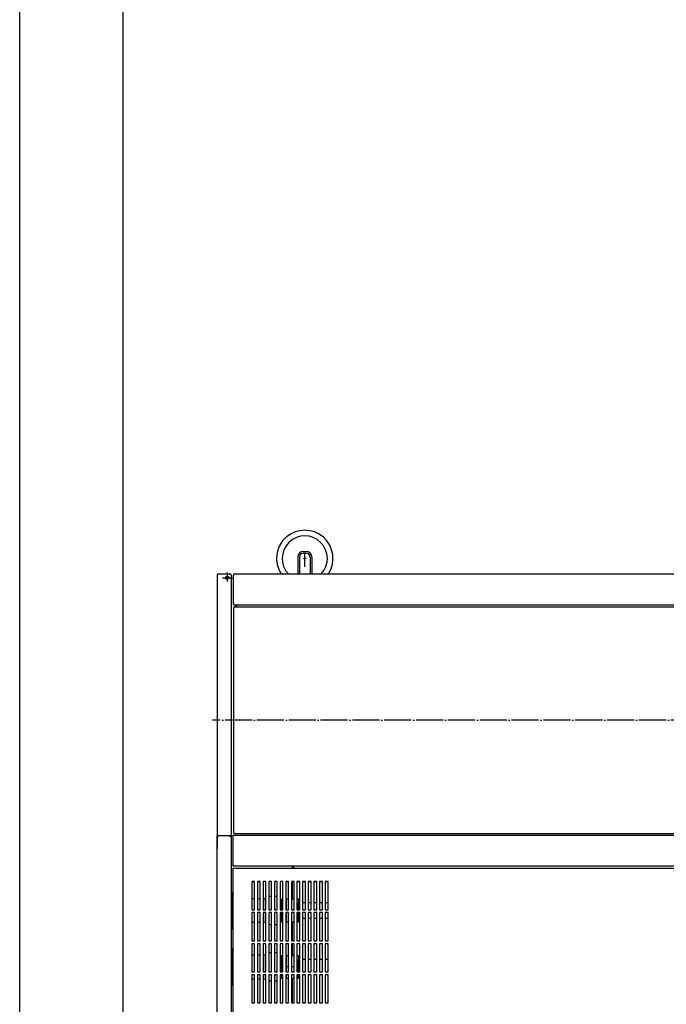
# Model space of a CAD drawing. Extents: x -1809 to 6113, y -4129 to 1471.
# Tile 30 of 197: x -1746 to -1460, y -1174 to -737. Entities that reach past the tile are written whole.
import ezdxf

# ---------------------------------------------------------------- set-up
doc = ezdxf.new("R2010")
doc.units = 0
doc.linetypes.add('DOT_CENTER', pattern=[14, 12, -1, 0, -1])
doc.layers.get('0').update_dxf_attribs({"linetype": 'CONTINUOUS'})
for name, color, linetype in [('1', 7, 'CONTINUOUS'), ('KONTUR', 7, 'CONTINUOUS'), ('MASLINIE', 7, 'CONTINUOUS'), ('MITTELLI', 7, 'CONTINUOUS'), ('VERDECKT', 7, 'CONTINUOUS')]:
    doc.layers.add(name, color=color, linetype=linetype)

# ---------------------------------------------------------------- blocks, each defined once
blk = doc.blocks.new('ATA1_S', base_point=(-217.384, -490.951))
at = {"layer": '1', "color": 7, "linetype": 'CONTINUOUS'}
blk.add_line((-217.384, -490.951), (-217.384, 56.209), dxfattribs=at)
blk = doc.blocks.new('TEXT__1075', base_point=(-2000, -2800))
at = {"layer": '1', "color": 7, "linetype": 'CONTINUOUS'}
blk.add_line((-1700, -3540), (-1700, 890), dxfattribs=at)
blk = doc.blocks.new('STH', base_point=(-1660.52, -1257.94))
at = {"color": 7, "linetype": 'DOT_CENTER'}
blk.add_line((-1619.63, -979.66), (-1619.63, -973.57), dxfattribs=at)
at = {"layer": '1', "color": 7, "linetype": 'CONTINUOUS'}
for p, q in [((-1658.5, -1099.19), (-1658.5, -1098.69)), ((-1658.5, -1098.69), (-1658.09, -1098.69)), ((-1658.5, -1247.94), (-1658.5, -1099.19)), ((-1658.5, -1099.19), (-1658.2, -1099.19)), ((-1658.09, -1099), (-1658.2, -1099)), ((-1658.2, -1099), (-1658.2, -1099.19)), ((-1658.2, -1099.19), (-1658, -1099.19)), ((-1658.09, -1098.69), (-1658.09, -1099)), ((-1658.09, -1098.69), (-1658, -1098.69)), ((-1658, -1099), (-1658.09, -1099)), ((-1658, -1099), (-1658, -1098.69)), ((-1658, -1098.69), (-1652.75, -1098.69)), ((-1658, -1099.19), (-1658, -1099)), ((-1652.75, -1098.69), (-1652.75, -1099)), ((-1652.75, -1098.69), (-1652.6, -1098.69)), ((-1652.6, -1099), (-1652.75, -1099)), ((-1652.6, -1099), (-1652.75, -1099)), ((-1652.75, -1099), (-1652.75, -1099.19)), ((-1652.75, -1099.19), (-1652.56, -1099.19)), ((-1652.6, -1098.69), (-1652.6, -1099)), ((-1652.6, -1098.69), (-1652.25, -1098.69)), ((-1652.56, -1099), (-1652.6, -1099)), ((-1652.56, -1099.04), (-1652.56, -1099)), ((-1652.56, -1099.19), (-1652.56, -1099.04)), ((-1652.56, -1099.04), (-1652.25, -1099.04)), ((-1652.56, -1099.19), (-1652.25, -1099.19)), ((-1652.25, -1098.69), (-1652.25, -1099.04)), ((-1652.25, -1099.04), (-1652.25, -1099.19)), ((-1652.25, -1099.19), (-1652.25, -1247.94)), ((-1651.33, -1098.57), (-1651.03, -1098.57)), ((-1651.33, -1098.66), (-1651.33, -1098.57)), ((-1651.33, -1111.99), (-1651.33, -1098.66)), ((-1651.33, -1098.66), (-1651.03, -1098.66)), ((-1651.03, -1098.66), (-1651.03, -1098.57)), ((-1651.03, -1098.57), (-1440.05, -1098.57)), ((-1651, -1111.99), (-1651.33, -1111.99)), ((-1651.33, -1112.32), (-1651.33, -1111.99)), ((-1651, -1112.32), (-1651.33, -1112.32)), ((-1651.03, -1111.99), (-1651.03, -1112.02)), ((-1651.03, -1112.02), (-1651, -1112.02)), ((-1651, -1112.32), (-1651, -1111.99)), ((-1440.08, -1112.32), (-1651, -1112.32)), ((-1625.03, -1113.24), (-1625.03, -1112.32)), ((-1624.46, -1113.24), (-1624.46, -1112.32)), ((-1651.33, -1113.33), (-1651.33, -1113.24)), ((-1651.33, -1113.24), (-1651.03, -1113.24)), ((-1651.33, -1113.33), (-1651.03, -1113.33)), ((-1651.33, -1233.81), (-1651.33, -1113.33)), ((-1651.03, -1113.33), (-1651.03, -1113.24)), ((-1651.03, -1113.24), (-1446.25, -1113.24)), ((-1643.08, -1119.19), (-1643.08, -1131.69)), ((-1641.83, -1119.19), (-1643.08, -1119.19)), ((-1641.83, -1119.24), (-1643.08, -1119.24)), ((-1641.83, -1131.69), (-1641.83, -1119.19)), ((-1640.58, -1119.19), (-1640.58, -1131.69)), ((-1639.33, -1119.19), (-1640.58, -1119.19)), ((-1639.33, -1119.24), (-1640.58, -1119.24)), ((-1639.33, -1131.69), (-1639.33, -1119.19)), ((-1638.08, -1119.19), (-1638.08, -1131.69)), ((-1636.83, -1119.19), (-1638.08, -1119.19)), ((-1637.64, -1119.24), (-1638.08, -1119.24)), ((-1637.59, -1119.19), (-1637.64, -1119.24)), ((-1636.83, -1131.69), (-1636.83, -1119.19)), ((-1635.58, -1119.19), (-1635.58, -1131.69)), ((-1634.33, -1119.19), (-1635.58, -1119.19)), ((-1634.33, -1131.69), (-1634.33, -1119.19)), ((-1633.08, -1119.19), (-1633.08, -1131.69)), ((-1631.83, -1119.19), (-1633.08, -1119.19)), ((-1631.83, -1131.69), (-1631.83, -1119.19)), ((-1630.58, -1119.19), (-1630.58, -1131.69)), ((-1629.33, -1119.19), (-1630.58, -1119.19)), ((-1629.33, -1131.69), (-1629.33, -1119.19)), ((-1628.08, -1119.19), (-1628.08, -1131.69)), ((-1626.83, -1119.19), (-1628.08, -1119.19)), ((-1626.83, -1119.24), (-1628.08, -1119.24)), ((-1626.83, -1131.69), (-1626.83, -1119.19)), ((-1625.58, -1119.19), (-1625.58, -1131.69)), ((-1624.33, -1119.19), (-1625.58, -1119.19)), ((-1624.33, -1119.24), (-1625.58, -1119.24)), ((-1625.03, -1126.87), (-1625.03, -1119.24)), ((-1624.33, -1131.69), (-1624.33, -1119.19)), ((-1623.08, -1119.19), (-1623.08, -1131.69)), ((-1621.83, -1119.19), (-1623.08, -1119.19)), ((-1621.83, -1119.24), (-1623.08, -1119.24)), ((-1621.83, -1131.69), (-1621.83, -1119.19)), ((-1620.58, -1119.19), (-1620.58, -1131.69)), ((-1619.33, -1119.19), (-1620.58, -1119.19)), ((-1619.33, -1119.24), (-1620.58, -1119.24)), ((-1619.33, -1131.69), (-1619.33, -1119.19)), ((-1618.08, -1119.19), (-1618.08, -1131.69)), ((-1616.83, -1119.19), (-1618.08, -1119.19)), ((-1616.83, -1119.24), (-1618.08, -1119.24)), ((-1616.83, -1131.69), (-1616.83, -1119.19)), ((-1615.58, -1119.19), (-1615.58, -1131.69)), ((-1614.33, -1119.19), (-1615.58, -1119.19)), ((-1614.33, -1119.24), (-1615.58, -1119.24)), ((-1614.33, -1131.69), (-1614.33, -1119.19)), ((-1613.08, -1119.19), (-1613.08, -1131.69)), ((-1611.83, -1119.19), (-1613.08, -1119.19)), ((-1611.83, -1119.24), (-1613.08, -1119.24)), ((-1611.83, -1131.69), (-1611.83, -1119.19)), ((-1610.58, -1119.19), (-1610.58, -1131.69)), ((-1609.33, -1119.19), (-1610.58, -1119.19)), ((-1609.33, -1119.24), (-1610.58, -1119.24)), ((-1609.33, -1131.69), (-1609.33, -1119.19)), ((-1652.25, -1124.24), (-1651.59, -1124.24)), ((-1651.62, -1126.52), (-1651.61, -1125.82)), ((-1651.61, -1125.2), (-1651.6, -1124.69)), ((-1651.61, -1125.82), (-1651.61, -1125.2)), ((-1651.6, -1124.69), (-1651.59, -1124.28)), ((-1651.59, -1124.28), (-1651.58, -1123.98)), ((-1651.58, -1123.98), (-1651.57, -1123.8)), ((-1651.57, -1123.8), (-1651.56, -1123.74)), ((-1651.56, -1123.74), (-1651.33, -1123.74)), ((-1636.93, -1125.82), (-1636.92, -1125.69)), ((-1636.93, -1126.03), (-1636.93, -1125.82)), ((-1636.92, -1125.69), (-1636.92, -1125.64)), ((-1636.92, -1125.64), (-1636.83, -1125.64)), ((-1635.58, -1125.64), (-1634.33, -1125.64)), ((-1633.08, -1125.64), (-1631.83, -1125.64)), ((-1651.64, -1131), (-1651.63, -1130.02)), ((-1651.63, -1128.16), (-1651.62, -1127.31)), ((-1651.63, -1129.07), (-1651.63, -1128.16)), ((-1651.63, -1130.02), (-1651.63, -1129.07)), ((-1651.62, -1127.31), (-1651.62, -1126.52)), ((-1643.08, -1126.62), (-1641.83, -1126.62)), ((-1640.58, -1126.62), (-1639.33, -1126.62)), ((-1638.08, -1126.62), (-1636.94, -1126.62)), ((-1636.97, -1129.53), (-1636.96, -1128.86)), ((-1636.97, -1130.23), (-1636.97, -1129.53)), ((-1636.97, -1130.95), (-1636.97, -1130.23)), ((-1636.96, -1127.66), (-1636.95, -1127.15)), ((-1636.96, -1128.24), (-1636.96, -1127.66)), ((-1636.96, -1128.86), (-1636.96, -1128.24)), ((-1636.95, -1126.7), (-1636.94, -1126.33)), ((-1636.95, -1127.15), (-1636.95, -1126.7)), ((-1636.94, -1126.33), (-1636.93, -1126.03)), ((-1630.58, -1126.99), (-1629.94, -1126.99)), ((-1629.97, -1131.69), (-1629.94, -1126.87)), ((-1629.94, -1126.87), (-1629.33, -1126.87)), ((-1628.08, -1126.99), (-1627.69, -1126.99)), ((-1627.72, -1131.69), (-1627.69, -1126.87)), ((-1627.69, -1126.87), (-1626.83, -1126.87)), ((-1625.58, -1126.87), (-1624.33, -1126.87)), ((-1623.08, -1126.87), (-1622.44, -1126.87)), ((-1622.44, -1126.87), (-1622.47, -1131.69)), ((-1622.44, -1126.87), (-1622.39, -1126.87)), ((-1622.44, -1129.42), (-1622.43, -1129.14)), ((-1622.44, -1129.73), (-1622.44, -1129.42)), ((-1622.44, -1130.07), (-1622.44, -1129.73)), ((-1622.44, -1130.45), (-1622.44, -1130.07)), ((-1622.43, -1128.73), (-1622.42, -1128.6)), ((-1622.43, -1128.91), (-1622.43, -1128.73)), ((-1622.43, -1129.14), (-1622.43, -1128.91)), ((-1622.42, -1128.52), (-1622.42, -1128.49)), ((-1622.42, -1128.49), (-1621.83, -1128.49)), ((-1622.42, -1128.6), (-1622.42, -1128.52)), ((-1622.39, -1126.87), (-1622.38, -1128.49)), ((-1620.58, -1128.49), (-1619.33, -1128.49)), ((-1618.08, -1128.49), (-1616.83, -1128.49)), ((-1615.58, -1128.49), (-1614.33, -1128.49)), ((-1613.08, -1128.49), (-1611.83, -1128.49)), ((-1610.58, -1128.49), (-1609.33, -1128.49)), ((-1651.64, -1131.99), (-1651.64, -1131)), ((-1651.64, -1132.99), (-1651.64, -1131.99)), ((-1651.63, -1133.97), (-1651.64, -1132.99)), ((-1651.63, -1134.92), (-1651.63, -1133.97)), ((-1643.08, -1131.69), (-1641.83, -1131.69)), ((-1643.08, -1132.94), (-1643.08, -1145.44)), ((-1641.83, -1132.94), (-1643.08, -1132.94)), ((-1641.83, -1145.44), (-1641.83, -1132.94)), ((-1640.58, -1131.69), (-1639.33, -1131.69)), ((-1640.58, -1132.94), (-1640.58, -1145.44)), ((-1639.33, -1132.94), (-1640.58, -1132.94)), ((-1639.33, -1145.44), (-1639.33, -1132.94)), ((-1638.08, -1131.69), (-1636.83, -1131.69)), ((-1638.08, -1132.94), (-1638.08, -1145.44)), ((-1636.83, -1132.94), (-1638.08, -1132.94)), ((-1636.97, -1131.69), (-1636.97, -1130.95)), ((-1636.97, -1133.68), (-1636.97, -1132.95)), ((-1636.97, -1134.39), (-1636.97, -1133.68)), ((-1636.96, -1135.07), (-1636.97, -1134.39)), ((-1636.83, -1145.44), (-1636.83, -1132.94)), ((-1635.58, -1131.69), (-1634.33, -1131.69)), ((-1635.58, -1132.94), (-1635.58, -1145.44)), ((-1634.33, -1132.94), (-1635.58, -1132.94)), ((-1634.33, -1145.44), (-1634.33, -1132.94)), ((-1633.08, -1131.69), (-1631.83, -1131.69)), ((-1633.08, -1132.94), (-1633.08, -1145.44)), ((-1631.83, -1132.94), (-1633.08, -1132.94)), ((-1631.83, -1145.44), (-1631.83, -1132.94)), ((-1630.58, -1131.69), (-1629.33, -1131.69)), ((-1630.58, -1132.94), (-1630.58, -1145.44)), ((-1629.33, -1132.94), (-1630.58, -1132.94)), ((-1629.94, -1137.12), (-1629.96, -1132.94)), ((-1629.33, -1145.44), (-1629.33, -1132.94)), ((-1628.08, -1131.69), (-1626.83, -1131.69)), ((-1628.08, -1132.94), (-1628.08, -1145.44)), ((-1626.83, -1132.94), (-1628.08, -1132.94)), ((-1627.69, -1137.12), (-1627.71, -1132.94)), ((-1626.83, -1145.44), (-1626.83, -1132.94)), ((-1625.58, -1131.69), (-1624.33, -1131.69)), ((-1625.58, -1132.94), (-1625.58, -1145.44)), ((-1624.33, -1132.94), (-1625.58, -1132.94)), ((-1624.33, -1145.44), (-1624.33, -1132.94)), ((-1623.08, -1131.69), (-1621.83, -1131.69)), ((-1623.08, -1132.94), (-1623.08, -1145.44)), ((-1621.83, -1132.94), (-1623.08, -1132.94)), ((-1622.44, -1137.12), (-1622.46, -1132.94)), ((-1622.45, -1131.27), (-1622.44, -1130.85)), ((-1622.45, -1131.69), (-1622.45, -1131.27)), ((-1622.44, -1133.34), (-1622.45, -1132.95)), ((-1622.44, -1130.85), (-1622.44, -1130.45)), ((-1622.44, -1133.71), (-1622.44, -1133.34)), ((-1622.44, -1134.05), (-1622.44, -1133.71)), ((-1622.44, -1134.37), (-1622.44, -1134.05)), ((-1622.44, -1134.66), (-1622.44, -1134.37)), ((-1622.43, -1134.91), (-1622.44, -1134.66)), ((-1621.83, -1145.44), (-1621.83, -1132.94)), ((-1620.58, -1131.69), (-1619.33, -1131.69)), ((-1620.58, -1132.94), (-1620.58, -1145.44)), ((-1619.33, -1132.94), (-1620.58, -1132.94)), ((-1619.33, -1145.44), (-1619.33, -1132.94)), ((-1618.08, -1131.69), (-1616.83, -1131.69)), ((-1618.08, -1132.94), (-1618.08, -1145.44)), ((-1616.83, -1132.94), (-1618.08, -1132.94)), ((-1616.83, -1145.44), (-1616.83, -1132.94)), ((-1615.58, -1131.69), (-1614.33, -1131.69)), ((-1615.58, -1132.94), (-1615.58, -1145.44)), ((-1614.33, -1132.94), (-1615.58, -1132.94)), ((-1614.33, -1145.44), (-1614.33, -1132.94)), ((-1613.08, -1131.69), (-1611.83, -1131.69)), ((-1613.08, -1132.94), (-1613.08, -1145.44)), ((-1611.83, -1132.94), (-1613.08, -1132.94)), ((-1611.83, -1145.44), (-1611.83, -1132.94)), ((-1610.58, -1131.69), (-1609.33, -1131.69)), ((-1610.58, -1132.94), (-1610.58, -1145.44)), ((-1609.33, -1132.94), (-1610.58, -1132.94)), ((-1609.33, -1145.44), (-1609.33, -1132.94)), ((-1651.63, -1135.83), (-1651.63, -1134.92)), ((-1651.62, -1136.68), (-1651.63, -1135.83)), ((-1651.62, -1137.47), (-1651.62, -1136.68)), ((-1651.61, -1138.17), (-1651.62, -1137.47)), ((-1651.61, -1138.78), (-1651.61, -1138.17)), ((-1651.6, -1139.3), (-1651.61, -1138.78)), ((-1641.83, -1137.37), (-1643.08, -1137.37)), ((-1639.33, -1137.37), (-1640.58, -1137.37)), ((-1636.94, -1137.37), (-1638.08, -1137.37)), ((-1636.96, -1135.7), (-1636.96, -1135.07)), ((-1636.96, -1136.29), (-1636.96, -1135.7)), ((-1636.95, -1136.81), (-1636.96, -1136.29)), ((-1636.95, -1137.26), (-1636.95, -1136.81)), ((-1636.94, -1137.65), (-1636.95, -1137.26)), ((-1636.93, -1137.95), (-1636.94, -1137.65)), ((-1636.93, -1138.17), (-1636.93, -1137.95)), ((-1636.92, -1138.3), (-1636.93, -1138.17)), ((-1636.92, -1138.34), (-1636.92, -1138.3)), ((-1636.83, -1138.34), (-1636.92, -1138.34)), ((-1634.33, -1138.34), (-1635.58, -1138.34)), ((-1631.83, -1138.34), (-1633.08, -1138.34)), ((-1629.94, -1136.99), (-1630.58, -1136.99)), ((-1629.33, -1137.12), (-1629.94, -1137.12)), ((-1627.69, -1136.99), (-1628.08, -1136.99)), ((-1626.83, -1137.12), (-1627.69, -1137.12)), ((-1624.33, -1137.12), (-1625.58, -1137.12)), ((-1625.03, -1145.44), (-1625.03, -1137.12)), ((-1622.44, -1137.12), (-1623.08, -1137.12)), ((-1622.39, -1137.12), (-1622.44, -1137.12)), ((-1622.43, -1135.11), (-1622.43, -1134.91)), ((-1622.43, -1135.28), (-1622.43, -1135.11)), ((-1622.42, -1135.4), (-1622.43, -1135.28)), ((-1622.42, -1135.47), (-1622.42, -1135.4)), ((-1622.42, -1135.49), (-1622.42, -1135.47)), ((-1621.83, -1135.49), (-1622.42, -1135.49)), ((-1622.38, -1135.49), (-1622.39, -1137.12)), ((-1619.33, -1135.49), (-1620.58, -1135.49)), ((-1616.83, -1135.49), (-1618.08, -1135.49)), ((-1614.33, -1135.49), (-1615.58, -1135.49)), ((-1611.83, -1135.49), (-1613.08, -1135.49)), ((-1609.33, -1135.49), (-1610.58, -1135.49)), ((-1651.59, -1139.74), (-1652.25, -1139.74)), ((-1651.59, -1139.71), (-1651.6, -1139.3)), ((-1651.58, -1140), (-1651.59, -1139.71)), ((-1651.57, -1140.18), (-1651.58, -1140)), ((-1651.56, -1140.24), (-1651.57, -1140.18)), ((-1651.33, -1140.24), (-1651.56, -1140.24)), ((-1643.08, -1145.44), (-1641.83, -1145.44)), ((-1641.83, -1146.69), (-1643.08, -1146.69)), ((-1643.08, -1146.69), (-1643.08, -1159.19)), ((-1641.83, -1159.19), (-1641.83, -1146.69)), ((-1640.58, -1145.44), (-1639.33, -1145.44)), ((-1639.33, -1146.69), (-1640.58, -1146.69)), ((-1640.58, -1146.69), (-1640.58, -1159.19)), ((-1639.33, -1159.19), (-1639.33, -1146.69)), ((-1638.08, -1145.44), (-1636.83, -1145.44)), ((-1636.83, -1146.69), (-1638.08, -1146.69)), ((-1638.08, -1146.69), (-1638.08, -1159.19)), ((-1636.83, -1159.19), (-1636.83, -1146.69)), ((-1635.58, -1145.44), (-1634.33, -1145.44)), ((-1634.33, -1146.69), (-1635.58, -1146.69)), ((-1635.58, -1146.69), (-1635.58, -1159.19)), ((-1634.33, -1159.19), (-1634.33, -1146.69)), ((-1633.08, -1145.44), (-1631.83, -1145.44)), ((-1631.83, -1146.69), (-1633.08, -1146.69)), ((-1633.08, -1146.69), (-1633.08, -1159.19)), ((-1631.83, -1159.19), (-1631.83, -1146.69)), ((-1630.58, -1145.44), (-1629.33, -1145.44)), ((-1629.33, -1146.69), (-1630.58, -1146.69)), ((-1630.58, -1146.69), (-1630.58, -1159.19)), ((-1629.33, -1159.19), (-1629.33, -1146.69)), ((-1628.08, -1145.44), (-1626.83, -1145.44)), ((-1626.83, -1146.69), (-1628.08, -1146.69)), ((-1628.08, -1146.69), (-1628.08, -1159.19)), ((-1626.83, -1159.19), (-1626.83, -1146.69)), ((-1625.58, -1145.44), (-1624.33, -1145.44)), ((-1624.33, -1146.69), (-1625.58, -1146.69)), ((-1625.58, -1146.69), (-1625.58, -1159.19)), ((-1625.03, -1151.87), (-1625.03, -1146.69)), ((-1624.33, -1159.19), (-1624.33, -1146.69)), ((-1623.08, -1145.44), (-1621.83, -1145.44)), ((-1621.83, -1146.69), (-1623.08, -1146.69)), ((-1623.08, -1146.69), (-1623.08, -1159.19)), ((-1621.83, -1159.19), (-1621.83, -1146.69)), ((-1620.58, -1145.44), (-1619.33, -1145.44)), ((-1619.33, -1146.69), (-1620.58, -1146.69)), ((-1620.58, -1146.69), (-1620.58, -1159.19)), ((-1619.33, -1159.19), (-1619.33, -1146.69)), ((-1618.08, -1145.44), (-1616.83, -1145.44)), ((-1616.83, -1146.69), (-1618.08, -1146.69)), ((-1618.08, -1146.69), (-1618.08, -1159.19)), ((-1616.83, -1159.19), (-1616.83, -1146.69)), ((-1615.58, -1145.44), (-1614.33, -1145.44)), ((-1614.33, -1146.69), (-1615.58, -1146.69)), ((-1615.58, -1146.69), (-1615.58, -1159.19)), ((-1614.33, -1159.19), (-1614.33, -1146.69)), ((-1613.08, -1145.44), (-1611.83, -1145.44)), ((-1611.83, -1146.69), (-1613.08, -1146.69)), ((-1613.08, -1146.69), (-1613.08, -1159.19)), ((-1611.83, -1159.19), (-1611.83, -1146.69)), ((-1610.58, -1145.44), (-1609.33, -1145.44)), ((-1609.33, -1146.69), (-1610.58, -1146.69)), ((-1610.58, -1146.69), (-1610.58, -1159.19)), ((-1609.33, -1159.19), (-1609.33, -1146.69)), ((-1652.25, -1149.24), (-1651.59, -1149.24)), ((-1651.62, -1151.52), (-1651.61, -1150.82)), ((-1651.62, -1152.31), (-1651.62, -1151.52)), ((-1651.61, -1150.2), (-1651.6, -1149.69)), ((-1651.61, -1150.82), (-1651.61, -1150.2)), ((-1651.6, -1149.69), (-1651.59, -1149.28)), ((-1651.59, -1149.28), (-1651.58, -1148.98)), ((-1651.58, -1148.98), (-1651.57, -1148.8)), ((-1651.57, -1148.8), (-1651.56, -1148.74)), ((-1651.56, -1148.74), (-1651.33, -1148.74)), ((-1643.08, -1151.62), (-1641.83, -1151.62)), ((-1640.58, -1151.62), (-1639.33, -1151.62)), ((-1638.08, -1151.62), (-1636.94, -1151.62)), ((-1636.95, -1151.77), (-1636.94, -1151.37)), ((-1636.95, -1152.24), (-1636.95, -1151.77)), ((-1636.94, -1151.06), (-1636.93, -1150.83)), ((-1636.94, -1151.37), (-1636.94, -1151.06)), ((-1636.93, -1150.83), (-1636.92, -1150.69)), ((-1636.92, -1150.69), (-1636.92, -1150.64)), ((-1636.92, -1150.64), (-1636.83, -1150.64)), ((-1635.58, -1150.64), (-1634.33, -1150.64)), ((-1633.08, -1150.64), (-1631.83, -1150.64)), ((-1630.58, -1151.99), (-1629.94, -1151.99)), ((-1629.97, -1156.99), (-1629.94, -1151.87)), ((-1629.94, -1151.87), (-1629.33, -1151.87)), ((-1628.08, -1151.99), (-1627.69, -1151.99)), ((-1627.72, -1156.99), (-1627.69, -1151.87)), ((-1627.69, -1151.87), (-1626.83, -1151.87)), ((-1625.58, -1151.87), (-1624.33, -1151.87)), ((-1623.08, -1151.87), (-1622.44, -1151.87)), ((-1622.44, -1151.87), (-1622.47, -1156.99)), ((-1622.44, -1151.87), (-1622.39, -1151.87)), ((-1622.39, -1151.87), (-1622.38, -1153.49)), ((-1651.64, -1156), (-1651.63, -1155.02)), ((-1651.64, -1156.99), (-1651.64, -1156)), ((-1651.63, -1153.16), (-1651.62, -1152.31)), ((-1651.63, -1154.07), (-1651.63, -1153.16)), ((-1651.63, -1155.02), (-1651.63, -1154.07)), ((-1636.97, -1154.74), (-1636.96, -1154.04)), ((-1636.97, -1155.47), (-1636.97, -1154.74)), ((-1636.97, -1156.23), (-1636.97, -1155.47)), ((-1636.97, -1156.99), (-1636.97, -1156.23)), ((-1636.96, -1152.78), (-1636.95, -1152.24)), ((-1636.96, -1153.39), (-1636.96, -1152.78)), ((-1636.96, -1154.04), (-1636.96, -1153.39)), ((-1622.45, -1155.89), (-1622.44, -1155.49)), ((-1622.45, -1156.32), (-1622.45, -1155.89)), ((-1622.45, -1156.75), (-1622.45, -1156.32)), ((-1622.44, -1154.43), (-1622.43, -1154.16)), ((-1622.44, -1154.75), (-1622.44, -1154.43)), ((-1622.44, -1155.1), (-1622.44, -1154.75)), ((-1622.44, -1155.49), (-1622.44, -1155.1)), ((-1622.43, -1153.74), (-1622.42, -1153.6)), ((-1622.43, -1153.92), (-1622.43, -1153.74)), ((-1622.43, -1154.16), (-1622.43, -1153.92)), ((-1622.42, -1153.52), (-1622.42, -1153.49)), ((-1622.42, -1153.49), (-1621.83, -1153.49)), ((-1622.42, -1153.6), (-1622.42, -1153.52)), ((-1620.58, -1153.49), (-1619.33, -1153.49)), ((-1618.08, -1153.49), (-1616.83, -1153.49)), ((-1615.58, -1153.49), (-1614.33, -1153.49)), ((-1613.08, -1153.49), (-1611.83, -1153.49)), ((-1610.58, -1153.49), (-1609.33, -1153.49)), ((-1651.64, -1157.99), (-1651.64, -1156.99)), ((-1651.63, -1158.97), (-1651.64, -1157.99)), ((-1651.63, -1159.92), (-1651.63, -1158.97)), ((-1651.63, -1160.83), (-1651.63, -1159.92)), ((-1651.62, -1161.68), (-1651.63, -1160.83)), ((-1643.08, -1159.19), (-1641.83, -1159.19)), ((-1643.08, -1160.44), (-1643.08, -1172.94)), ((-1641.83, -1160.44), (-1643.08, -1160.44)), ((-1641.83, -1172.94), (-1641.83, -1160.44)), ((-1640.58, -1159.19), (-1639.33, -1159.19)), ((-1640.58, -1160.44), (-1640.58, -1172.94)), ((-1639.33, -1160.44), (-1640.58, -1160.44)), ((-1639.33, -1172.94), (-1639.33, -1160.44)), ((-1638.08, -1159.19), (-1636.83, -1159.19)), ((-1638.08, -1160.44), (-1638.08, -1172.94)), ((-1636.83, -1160.44), (-1638.08, -1160.44)), ((-1636.97, -1157.74), (-1636.97, -1156.99)), ((-1636.97, -1158.48), (-1636.97, -1157.74)), ((-1636.97, -1159.2), (-1636.97, -1158.48)), ((-1636.96, -1161.08), (-1636.96, -1160.45)), ((-1636.83, -1172.94), (-1636.83, -1160.44)), ((-1635.58, -1159.19), (-1634.33, -1159.19)), ((-1635.58, -1160.44), (-1635.58, -1172.94)), ((-1634.33, -1160.44), (-1635.58, -1160.44)), ((-1634.33, -1172.94), (-1634.33, -1160.44)), ((-1633.08, -1159.19), (-1631.83, -1159.19)), ((-1633.08, -1160.44), (-1633.08, -1172.94)), ((-1631.83, -1160.44), (-1633.08, -1160.44)), ((-1631.83, -1172.94), (-1631.83, -1160.44)), ((-1630.58, -1159.19), (-1629.33, -1159.19)), ((-1630.58, -1160.44), (-1630.58, -1172.94)), ((-1629.33, -1160.44), (-1630.58, -1160.44)), ((-1629.97, -1156.99), (-1629.33, -1156.99)), ((-1629.96, -1159.19), (-1629.97, -1156.99)), ((-1629.94, -1162.12), (-1629.95, -1160.44)), ((-1629.33, -1172.94), (-1629.33, -1160.44)), ((-1628.08, -1159.19), (-1626.83, -1159.19)), ((-1628.08, -1160.44), (-1628.08, -1172.94)), ((-1626.83, -1160.44), (-1628.08, -1160.44)), ((-1626.83, -1156.99), (-1627.72, -1156.99)), ((-1627.71, -1159.19), (-1627.72, -1156.99)), ((-1627.69, -1162.12), (-1627.7, -1160.44)), ((-1626.83, -1172.94), (-1626.83, -1160.44)), ((-1624.33, -1156.99), (-1625.58, -1156.99)), ((-1625.58, -1159.19), (-1624.33, -1159.19)), ((-1625.58, -1160.44), (-1625.58, -1172.94)), ((-1624.33, -1160.44), (-1625.58, -1160.44)), ((-1624.33, -1172.94), (-1624.33, -1160.44)), ((-1622.47, -1156.99), (-1623.08, -1156.99)), ((-1623.08, -1159.19), (-1621.83, -1159.19)), ((-1623.08, -1160.44), (-1623.08, -1172.94)), ((-1621.83, -1160.44), (-1623.08, -1160.44)), ((-1622.46, -1159.19), (-1622.47, -1156.99)), ((-1622.45, -1157.19), (-1622.45, -1156.75)), ((-1622.45, -1157.62), (-1622.45, -1157.19)), ((-1622.45, -1158.05), (-1622.45, -1157.62)), ((-1622.44, -1158.45), (-1622.45, -1158.05)), ((-1622.44, -1162.12), (-1622.45, -1160.44)), ((-1622.44, -1158.84), (-1622.44, -1158.45)), ((-1622.44, -1159.2), (-1622.44, -1158.84)), ((-1622.42, -1160.48), (-1622.42, -1160.45)), ((-1622.42, -1160.49), (-1622.42, -1160.48)), ((-1621.83, -1160.49), (-1622.42, -1160.49)), ((-1622.38, -1160.49), (-1622.39, -1162.12)), ((-1621.83, -1172.94), (-1621.83, -1160.44)), ((-1620.58, -1159.19), (-1619.33, -1159.19)), ((-1620.58, -1160.44), (-1620.58, -1172.94)), ((-1619.33, -1160.44), (-1620.58, -1160.44)), ((-1619.33, -1160.49), (-1620.58, -1160.49)), ((-1619.33, -1172.94), (-1619.33, -1160.44)), ((-1618.08, -1159.19), (-1616.83, -1159.19)), ((-1618.08, -1160.44), (-1618.08, -1172.94)), ((-1616.83, -1160.44), (-1618.08, -1160.44)), ((-1616.83, -1160.49), (-1618.08, -1160.49)), ((-1616.83, -1172.94), (-1616.83, -1160.44)), ((-1615.58, -1159.19), (-1614.33, -1159.19)), ((-1615.58, -1160.44), (-1615.58, -1172.94)), ((-1614.33, -1160.44), (-1615.58, -1160.44)), ((-1614.33, -1160.49), (-1615.58, -1160.49)), ((-1614.33, -1172.94), (-1614.33, -1160.44)), ((-1613.08, -1159.19), (-1611.83, -1159.19)), ((-1613.08, -1160.44), (-1613.08, -1172.94)), ((-1611.83, -1160.44), (-1613.08, -1160.44)), ((-1611.83, -1160.49), (-1613.08, -1160.49)), ((-1611.83, -1172.94), (-1611.83, -1160.44)), ((-1610.58, -1159.19), (-1609.33, -1159.19)), ((-1610.58, -1160.44), (-1610.58, -1172.94)), ((-1609.33, -1160.44), (-1610.58, -1160.44)), ((-1609.33, -1160.49), (-1610.58, -1160.49)), ((-1609.33, -1172.94), (-1609.33, -1160.44)), ((-1651.59, -1164.74), (-1652.25, -1164.74)), ((-1651.62, -1162.47), (-1651.62, -1161.68)), ((-1651.61, -1163.17), (-1651.62, -1162.47)), ((-1651.61, -1163.78), (-1651.61, -1163.17)), ((-1651.6, -1164.3), (-1651.61, -1163.78)), ((-1651.59, -1164.71), (-1651.6, -1164.3)), ((-1651.58, -1165), (-1651.59, -1164.71)), ((-1651.57, -1165.18), (-1651.58, -1165)), ((-1651.56, -1165.24), (-1651.57, -1165.18)), ((-1651.33, -1165.24), (-1651.56, -1165.24)), ((-1641.83, -1162.37), (-1643.08, -1162.37)), ((-1639.33, -1162.37), (-1640.58, -1162.37)), ((-1636.94, -1162.37), (-1638.08, -1162.37)), ((-1636.95, -1161.66), (-1636.96, -1161.08)), ((-1636.95, -1162.15), (-1636.95, -1161.66)), ((-1636.94, -1162.57), (-1636.95, -1162.15)), ((-1636.94, -1162.91), (-1636.94, -1162.57)), ((-1636.93, -1163.15), (-1636.94, -1162.91)), ((-1636.92, -1163.3), (-1636.93, -1163.15)), ((-1636.92, -1163.34), (-1636.92, -1163.3)), ((-1636.83, -1163.34), (-1636.92, -1163.34)), ((-1634.33, -1163.34), (-1635.58, -1163.34)), ((-1631.83, -1163.34), (-1633.08, -1163.34)), ((-1629.94, -1161.99), (-1630.58, -1161.99)), ((-1629.33, -1162.12), (-1629.94, -1162.12)), ((-1627.69, -1161.99), (-1628.08, -1161.99)), ((-1626.83, -1162.12), (-1627.69, -1162.12)), ((-1624.33, -1162.12), (-1625.58, -1162.12)), ((-1625.03, -1172.94), (-1625.03, -1162.12)), ((-1622.44, -1162.12), (-1623.08, -1162.12)), ((-1622.39, -1162.12), (-1622.44, -1162.12)), ((-1643.08, -1172.94), (-1641.83, -1172.94)), ((-1640.58, -1172.94), (-1639.33, -1172.94)), ((-1638.08, -1172.94), (-1636.83, -1172.94)), ((-1635.58, -1172.94), (-1634.33, -1172.94)), ((-1633.08, -1172.94), (-1631.83, -1172.94)), ((-1630.58, -1172.94), (-1629.33, -1172.94)), ((-1628.08, -1172.94), (-1626.83, -1172.94)), ((-1625.58, -1172.94), (-1624.33, -1172.94)), ((-1623.08, -1172.94), (-1621.83, -1172.94)), ((-1620.58, -1172.94), (-1619.33, -1172.94)), ((-1618.08, -1172.94), (-1616.83, -1172.94)), ((-1615.58, -1172.94), (-1614.33, -1172.94)), ((-1613.08, -1172.94), (-1611.83, -1172.94)), ((-1610.58, -1172.94), (-1609.33, -1172.94))]:
    blk.add_line(p, q, dxfattribs=at)
blk.add_arc((-1619.63, -975.94), 10, -43.4325, -136.5675, dxfattribs=at)
at = {"layer": 'KONTUR', "color": 7, "linetype": 'CONTINUOUS'}
for p, q in [((-1620.25, -972.82), (-1619, -972.82)), ((-1622.75, -975.32), (-1622.75, -982.82)), ((-1616.5, -975.32), (-1616.5, -982.82)), ((-1658.5, -983.32), (-1658.5, -1104.57)), ((-1658, -982.82), (-1652.75, -982.82)), ((-1652.25, -983.32), (-1652.25, -1104.57)), ((-1651.11, -982.97), (-1651.25, -983.32)), ((-1651.25, -996.07), (-1651.25, -983.32)), ((-1650.75, -982.82), (-1651.11, -982.97)), ((-1650.75, -982.82), (-1440.25, -982.82)), ((-1651.25, -996.07), (-1651.19, -996.32)), ((-1651.25, -997.82), (-1651.25, -1097.32)), ((-1651.19, -996.32), (-1651, -996.5)), ((-1651, -996.5), (-1650.75, -996.57)), ((-1650.75, -996.57), (-1440.25, -996.57)), ((-1650.75, -997.32), (-1432.75, -997.32)), ((-1600, -996.57), (-1464.75, -996.57)), ((-1650.75, -1097.82), (-1432.75, -1097.82))]:
    blk.add_line(p, q, dxfattribs=at)
at = {"layer": 'KONTUR', "color": 7, "linetype": 'DOT_CENTER'}
blk.add_line((-1619, -975.94), (-1620.25, -975.94), dxfattribs=at)
at = {"layer": 'KONTUR', "color": 7, "linetype": 'CONTINUOUS'}
for centre, radius, start, end in [((-1619.63, -975.94), 12.5, -33.367, -146.633), ((-1620.25, -975.32), 2.5, 90, 180), ((-1619, -975.32), 2.5, 0, 90), ((-1658, -983.32), 0.5, 90, 180), ((-1652.75, -983.32), 0.5, 0, 90), ((-1650.75, -997.82), 0.5, 90, 180), ((-1648.5, -999.32), 2.75, 90, 133.3418), ((-1650.75, -1097.32), 0.5, 180, -90)]:
    blk.add_arc(centre, radius, start, end, dxfattribs=at)
at = {"layer": 'MASLINIE', "color": 7, "linetype": 'CONTINUOUS'}
for p, q in [((-1622, -975.32), (-1622, -982.82)), ((-1620.25, -973.57), (-1619, -973.57)), ((-1617.25, -975.32), (-1617.25, -982.82))]:
    blk.add_line(p, q, dxfattribs=at)
for centre, start, end in [((-1620.25, -975.32), 90, 180), ((-1619, -975.32), 0, 90)]:
    blk.add_arc(centre, 1.75, start, end, dxfattribs=at)
at = {"layer": 'MITTELLI', "color": 7, "linetype": 'DOT_CENTER'}
for p, q in [((-1656.08, -984.51), (-1651.48, -984.51)), ((-1653.94, -982.17), (-1653.94, -986.17)), ((-1403.25, -1047.57), (-1660.52, -1047.57))]:
    blk.add_line(p, q, dxfattribs=at)
at = {"layer": 'VERDECKT', "color": 7, "linetype": 'CONTINUOUS'}
blk.add_circle((-1653.94, -984.51), 0.75, dxfattribs=at)

msp = doc.modelspace()

# ---------------------------------------------------------------- block references
at = {"layer": '1', "xscale": 10, "yscale": 10, "zscale": 10}
msp.add_blockref('ATA1_S', (-1745.87, -4065), dxfattribs=at)
at = {"layer": '1'}
for name, p in [('TEXT__1075', (-2000, -2800)), ('STH', (-1660.52, -1257.94))]:
    msp.add_blockref(name, p, dxfattribs=at)

doc.saveas('drawing.dxf')
